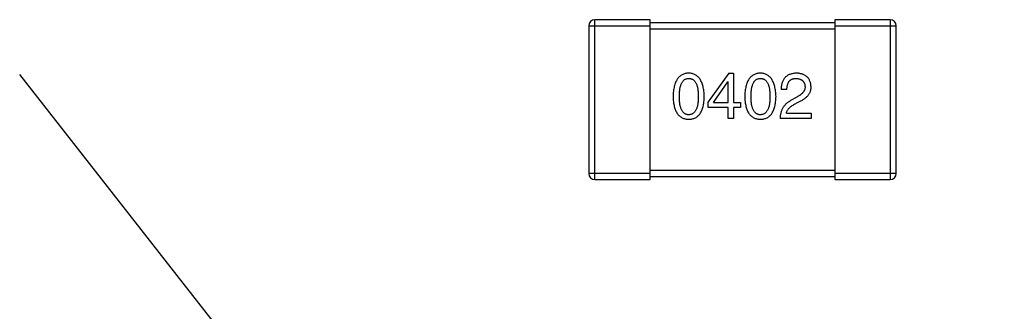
# Model space of a CAD drawing. Header units: millimetres. Extents: x 72 to 239, y 133 to 319.
# Tile 203 of 240: x 151.727 to 154.93, y 247.435 to 248.383. Entities that reach past the tile are written whole.
import ezdxf

# ---------------------------------------------------------------- set-up
doc = ezdxf.new("R2010")
doc.units = ezdxf.units.MM
doc.header["$LTSCALE"] = 5
doc.header["$PDMODE"] = 3
doc.header["$PDSIZE"] = 0.3125
doc.layers.get('0').update_dxf_attribs({"linetype": 'CONTINUOUS'})
doc.layers.get('Defpoints').update_dxf_attribs({"linetype": 'CONTINUOUS'})
doc.layers.add('7标注层', color=6, linetype='CONTINUOUS')
doc.styles.add('PC_TEXTSTYLE', font='ISOCP.SHX', dxfattribs={"width": 0.707, "bigfont": 'GBCBIG.SHX'})
doc.dimstyles.new('GB_BALLOON', dxfattribs={"dimtxt": 3, "dimasz": 2, "dimexe": 1, "dimexo": 0, "dimgap": 1.5, "dimtad": 1, "dimdec": 1, "dimdsep": 46, "dimtxsty": 'PC_TEXTSTYLE', "dimcen": 0, "dimclrd": 256, "dimclrt": 256, "dimadec": 0, "dimazin": 2, "dimtp": 0.1, "dimtm": 0.1, "dimtfac": 0.71, "dimtdec": 3, "dimtmove": 0, "dimatfit": 3, "dimfxl": 1, "dimtfill": 1, "dimarcsym": 0})

# ---------------------------------------------------------------- blocks, each defined once
blk = doc.blocks.new('*D31')
at = {"layer": '7标注层', "lineweight": -2}
for p, q in [((152.9623, 246.6314), (151.7269, 248.2043)), ((154.1976, 245.0586), (156.0597, 242.6879)), ((165.4028, 230.7925), (157.295, 241.115))]:
    blk.add_line(p, q, dxfattribs=at)
at = {"layer": '7标注层'}
for points in [[(152.7001, 246.4255), (153.2244, 246.8373), (154.1976, 245.0586)], [(157.5572, 241.3209), (157.0329, 240.9091), (156.0597, 242.6879)]]:
    blk.add_solid(points, dxfattribs=at)
at = {"layer": 'Defpoints', "color": 0}
for p in [(154.1976, 245.0586), (156.0597, 242.6879)]:
    blk.add_point(p, dxfattribs=at)
at = {"layer": '7标注层', "insert": (164.7991, 235.3657), "char_height": 3, "attachment_point": 5, "rotation": 308.1476, "style": 'PC_TEXTSTYLE', "bg_fill": 3, "box_fill_scale": 1.1, "bg_fill_color": 257, "bg_fill_transparency": 0}
blk.add_mtext('4-∅3', dxfattribs=at)

msp = doc.modelspace()

# ---------------------------------------------------------------- linework, layer by layer
for p, q in [((153.5785, 248.3629), (153.7785, 248.3629)), ((153.5785, 248.3629), (153.5785, 247.8829)), ((153.7785, 248.3829), (153.5985, 248.3829)), ((153.5985, 247.8629), (153.5985, 248.3829)), ((153.7785, 247.8629), (153.7785, 248.3829)), ((154.3785, 248.3729), (153.7785, 248.3729)), ((154.5585, 248.3829), (154.3785, 248.3829)), ((154.3785, 248.3829), (154.3785, 247.8629)), ((154.3785, 248.3629), (154.5785, 248.3629)), ((154.5585, 248.3829), (154.5585, 247.8629)), ((154.5785, 247.8829), (154.5785, 248.3629)), ((153.7785, 248.3529), (154.3785, 248.3529)), ((154.034, 248.2092), (153.9668, 248.1157)), ((154.034, 248.2092), (154.0496, 248.2092)), ((154.0496, 248.2092), (154.0496, 248.1133)), ((153.984, 248.1133), (154.0307, 248.1805)), ((154.0315, 248.1805), (154.0307, 248.1805)), ((154.0315, 248.1133), (154.0315, 248.1805)), ((154.2229, 248.1559), (154.204, 248.1559)), ((153.9668, 248.0977), (153.9668, 248.1157)), ((153.984, 248.1133), (154.0315, 248.1133)), ((154.0496, 248.1133), (154.0717, 248.1133)), ((154.0717, 248.1133), (154.0717, 248.0977)), ((154.2549, 248.1313), (154.2352, 248.1198)), ((154.2458, 248.1067), (154.2614, 248.1157)), ((154.0315, 248.0977), (153.9668, 248.0977)), ((154.0315, 248.0616), (154.0315, 248.0977)), ((154.0717, 248.0977), (154.0496, 248.0977)), ((154.0496, 248.0977), (154.0496, 248.0616)), ((154.2213, 248.0788), (154.3016, 248.0788)), ((154.3016, 248.0788), (154.3016, 248.0616)), ((154.0496, 248.0616), (154.0315, 248.0616)), ((154.3016, 248.0616), (154.2008, 248.0616)), ((153.7785, 247.8829), (153.5785, 247.8829)), ((154.3785, 247.8929), (153.7785, 247.8929)), ((154.5785, 247.8829), (154.3785, 247.8829)), ((153.5985, 247.8629), (153.7785, 247.8629)), ((153.7785, 247.8729), (154.3785, 247.8729)), ((154.3785, 247.8629), (154.5585, 247.8629))]:
    msp.add_line(p, q)
for centre, start, end in [((153.5985, 248.3629), 90, 180), ((154.5585, 248.3629), 0, 90), ((153.5985, 247.8829), 180, 270), ((154.5585, 247.8829), 270, 0)]:
    msp.add_arc(centre, 0.02, start, end)
for points, knots in [([(153.9035, 248.2092), (153.9015, 248.2091), (153.8976, 248.2089), (153.892, 248.2079), (153.8867, 248.2063), (153.8818, 248.2042), (153.8773, 248.2015), (153.8732, 248.1981), (153.8694, 248.1942), (153.8661, 248.1897), (153.8631, 248.1846), (153.8605, 248.1789), (153.8582, 248.1727), (153.8564, 248.1658), (153.8548, 248.1584), (153.8537, 248.1505), (153.853, 248.1419), (153.8528, 248.136), (153.8527, 248.1329)], [0, 0, 0, 0, 0.057911, 0.113262, 0.165956, 0.217443, 0.268511, 0.319665, 0.372, 0.426129, 0.483365, 0.543779, 0.607756, 0.676562, 0.749704, 0.827713, 0.911177, 1, 1, 1, 1]), ([(153.9543, 248.1329), (153.9542, 248.136), (153.9539, 248.1418), (153.9531, 248.1503), (153.9519, 248.1582), (153.9503, 248.1655), (153.9484, 248.1723), (153.9462, 248.1785), (153.9435, 248.1842), (153.9405, 248.1893), (153.9371, 248.1938), (153.9334, 248.1977), (153.9293, 248.2011), (153.9249, 248.2039), (153.92, 248.2061), (153.9148, 248.2077), (153.9093, 248.2088), (153.9055, 248.209), (153.9035, 248.2092)], [0, 0, 0, 0, 0.088475, 0.171606, 0.249595, 0.322626, 0.391327, 0.455765, 0.516374, 0.573675, 0.628522, 0.681161, 0.732559, 0.783563, 0.83504, 0.887639, 0.942585, 1, 1, 1, 1]), ([(154.1366, 248.2092), (154.1347, 248.2091), (154.1308, 248.2089), (154.1251, 248.2079), (154.1199, 248.2063), (154.115, 248.2042), (154.1105, 248.2015), (154.1063, 248.1981), (154.1026, 248.1942), (154.0992, 248.1897), (154.0962, 248.1846), (154.0936, 248.1789), (154.0914, 248.1727), (154.0895, 248.1658), (154.088, 248.1584), (154.0869, 248.1505), (154.0861, 248.1419), (154.0859, 248.136), (154.0858, 248.1329)], [0, 0, 0, 0, 0.057911, 0.113262, 0.165956, 0.217443, 0.268511, 0.319665, 0.372, 0.426129, 0.483365, 0.543779, 0.607756, 0.676562, 0.749704, 0.827713, 0.911177, 1, 1, 1, 1]), ([(154.1875, 248.1329), (154.1873, 248.136), (154.1871, 248.1418), (154.1862, 248.1503), (154.185, 248.1582), (154.1835, 248.1655), (154.1816, 248.1723), (154.1793, 248.1785), (154.1767, 248.1842), (154.1737, 248.1893), (154.1703, 248.1938), (154.1666, 248.1977), (154.1625, 248.2011), (154.158, 248.2039), (154.1532, 248.2061), (154.148, 248.2077), (154.1424, 248.2088), (154.1386, 248.209), (154.1366, 248.2092)], [0, 0, 0, 0, 0.088475, 0.171606, 0.249595, 0.322626, 0.391327, 0.455765, 0.516374, 0.573675, 0.628522, 0.681161, 0.732559, 0.783563, 0.83504, 0.887639, 0.942585, 1, 1, 1, 1]), ([(154.2549, 248.2092), (154.2528, 248.2091), (154.2489, 248.2089), (154.2432, 248.2081), (154.2379, 248.2069), (154.233, 248.2053), (154.2284, 248.2034), (154.2243, 248.201), (154.2205, 248.1983), (154.2171, 248.1951), (154.2141, 248.1915), (154.2115, 248.1876), (154.2093, 248.1833), (154.2074, 248.1785), (154.206, 248.1734), (154.2049, 248.1679), (154.2043, 248.162), (154.2041, 248.158), (154.204, 248.1559)], [0, 0, 0, 0, 0.07282, 0.141057, 0.2062, 0.267672, 0.326735, 0.383519, 0.439188, 0.494454, 0.549628, 0.605958, 0.66397, 0.72402, 0.787502, 0.854127, 0.925065, 1, 1, 1, 1]), ([(154.3016, 248.1649), (154.3014, 248.1666), (154.3012, 248.1699), (154.3004, 248.1747), (154.2993, 248.1792), (154.2978, 248.1833), (154.296, 248.1872), (154.294, 248.1908), (154.2915, 248.194), (154.2887, 248.1969), (154.2856, 248.1996), (154.2822, 248.2019), (154.2784, 248.2039), (154.2743, 248.2056), (154.2699, 248.2069), (154.2652, 248.208), (154.2601, 248.2088), (154.2567, 248.209), (154.2549, 248.2092)], [0, 0, 0, 0, 0.070688, 0.137741, 0.201612, 0.262778, 0.321223, 0.378455, 0.434411, 0.490146, 0.546362, 0.603392, 0.662208, 0.723401, 0.787372, 0.85442, 0.925153, 1, 1, 1, 1]), ([(153.8732, 248.1329), (153.8732, 248.1353), (153.8732, 248.1399), (153.8736, 248.1466), (153.8742, 248.1529), (153.875, 248.1586), (153.8761, 248.1639), (153.8773, 248.1688), (153.8789, 248.1732), (153.8807, 248.1771), (153.8827, 248.1806), (153.8849, 248.1837), (153.8874, 248.1862), (153.8902, 248.1883), (153.8932, 248.19), (153.8964, 248.1911), (153.8999, 248.1918), (153.9023, 248.1919), (153.9035, 248.192)], [0, 0, 0, 0, 0.096452, 0.187278, 0.271765, 0.350519, 0.423437, 0.491321, 0.554011, 0.612224, 0.666281, 0.717003, 0.764884, 0.811423, 0.856783, 0.902993, 0.950236, 1, 1, 1, 1]), ([(153.9035, 248.192), (153.9048, 248.1919), (153.9072, 248.1918), (153.9108, 248.1911), (153.9141, 248.19), (153.9172, 248.1884), (153.92, 248.1862), (153.9226, 248.1837), (153.9249, 248.1806), (153.927, 248.1772), (153.9288, 248.1732), (153.9304, 248.1688), (153.9317, 248.164), (153.9328, 248.1586), (153.9336, 248.1529), (153.9342, 248.1466), (153.9346, 248.1399), (153.9346, 248.1353), (153.9346, 248.1329)], [0, 0, 0, 0, 0.050604, 0.098688, 0.145699, 0.191791, 0.238625, 0.286717, 0.337546, 0.391814, 0.449755, 0.512106, 0.579685, 0.652048, 0.730262, 0.814146, 0.904281, 1, 1, 1, 1]), ([(154.1063, 248.1329), (154.1063, 248.1353), (154.1064, 248.1399), (154.1068, 248.1466), (154.1073, 248.1529), (154.1081, 248.1586), (154.1092, 248.1639), (154.1105, 248.1688), (154.112, 248.1732), (154.1138, 248.1771), (154.1158, 248.1806), (154.118, 248.1837), (154.1206, 248.1862), (154.1233, 248.1883), (154.1263, 248.19), (154.1295, 248.1911), (154.133, 248.1918), (154.1354, 248.1919), (154.1366, 248.192)], [0, 0, 0, 0, 0.096452, 0.187278, 0.271765, 0.350519, 0.423437, 0.491321, 0.554011, 0.612224, 0.666281, 0.717003, 0.764884, 0.811423, 0.856783, 0.902993, 0.950236, 1, 1, 1, 1]), ([(154.1366, 248.192), (154.1379, 248.1919), (154.1404, 248.1918), (154.1439, 248.1911), (154.1473, 248.19), (154.1503, 248.1884), (154.1531, 248.1862), (154.1557, 248.1837), (154.158, 248.1806), (154.1601, 248.1772), (154.1619, 248.1732), (154.1635, 248.1688), (154.1648, 248.164), (154.1659, 248.1586), (154.1668, 248.1529), (154.1674, 248.1466), (154.1677, 248.1399), (154.1678, 248.1353), (154.1678, 248.1329)], [0, 0, 0, 0, 0.050604, 0.098688, 0.145699, 0.191791, 0.238625, 0.286717, 0.337546, 0.391814, 0.449755, 0.512106, 0.579685, 0.652048, 0.730262, 0.814146, 0.904281, 1, 1, 1, 1]), ([(154.2229, 248.1559), (154.223, 248.1573), (154.2231, 248.1602), (154.2235, 248.1643), (154.2241, 248.1681), (154.225, 248.1716), (154.2261, 248.1749), (154.2273, 248.1778), (154.2289, 248.1805), (154.2306, 248.1829), (154.2326, 248.1851), (154.2348, 248.1869), (154.2372, 248.1885), (154.2398, 248.1898), (154.2427, 248.1907), (154.2457, 248.1914), (154.249, 248.1919), (154.2512, 248.1919), (154.2524, 248.192)], [0, 0, 0, 0, 0.082594, 0.15978, 0.232961, 0.301462, 0.365595, 0.426678, 0.484662, 0.540809, 0.595146, 0.648401, 0.702272, 0.757102, 0.813447, 0.872233, 0.934055, 1, 1, 1, 1]), ([(154.2524, 248.192), (154.2535, 248.1919), (154.2557, 248.1918), (154.2589, 248.1914), (154.2619, 248.1908), (154.2647, 248.1901), (154.2672, 248.1891), (154.2696, 248.1879), (154.2718, 248.1866), (154.2738, 248.1851), (154.2755, 248.1833), (154.2771, 248.1813), (154.2784, 248.1792), (154.2795, 248.1769), (154.2804, 248.1744), (154.2812, 248.1717), (154.2817, 248.1688), (154.2818, 248.1667), (154.2819, 248.1657)], [0, 0, 0, 0, 0.076112, 0.148436, 0.216883, 0.281466, 0.34298, 0.402356, 0.459881, 0.51546, 0.571111, 0.62658, 0.683162, 0.741007, 0.801404, 0.863825, 0.930544, 1, 1, 1, 1]), ([(154.2819, 248.1657), (154.282, 248.1649), (154.2821, 248.1633), (154.2819, 248.1609), (154.2815, 248.1585), (154.2809, 248.1562), (154.28, 248.1539), (154.2789, 248.1516), (154.2776, 248.1494), (154.276, 248.1473), (154.2742, 248.1451), (154.2721, 248.143), (154.2698, 248.141), (154.2673, 248.1389), (154.2645, 248.137), (154.2615, 248.135), (154.2583, 248.1331), (154.256, 248.1319), (154.2549, 248.1313)], [0, 0, 0, 0, 0.052237, 0.103888, 0.155485, 0.207395, 0.259864, 0.31356, 0.369176, 0.4266, 0.486836, 0.550048, 0.61567, 0.685271, 0.75824, 0.834614, 0.915635, 1, 1, 1, 1]), ([(154.2614, 248.1157), (154.2631, 248.1165), (154.2664, 248.118), (154.2711, 248.1205), (154.2755, 248.1231), (154.2796, 248.1258), (154.2833, 248.1285), (154.2867, 248.1314), (154.2897, 248.1344), (154.2924, 248.1374), (154.2947, 248.1405), (154.2967, 248.1437), (154.2984, 248.147), (154.2998, 248.1504), (154.3007, 248.1539), (154.3014, 248.1575), (154.3017, 248.1612), (154.3016, 248.1637), (154.3016, 248.1649)], [0, 0, 0, 0, 0.082731, 0.161257, 0.236138, 0.307554, 0.375712, 0.440848, 0.502916, 0.562567, 0.619798, 0.675716, 0.73039, 0.78386, 0.837315, 0.890547, 0.944917, 1, 1, 1, 1]), ([(153.8527, 248.1329), (153.8528, 248.13), (153.853, 248.1243), (153.8537, 248.116), (153.8548, 248.1083), (153.8564, 248.1011), (153.8582, 248.0945), (153.8605, 248.0885), (153.8631, 248.0829), (153.8661, 248.078), (153.8694, 248.0736), (153.8732, 248.0699), (153.8773, 248.0666), (153.8819, 248.064), (153.8867, 248.0619), (153.892, 248.0604), (153.8976, 248.0594), (153.9015, 248.0593), (153.9035, 248.0592)], [0, 0, 0, 0, 0.087693, 0.170223, 0.247496, 0.319826, 0.387768, 0.451403, 0.511459, 0.568358, 0.622671, 0.675251, 0.726739, 0.778422, 0.830759, 0.884394, 0.940865, 1, 1, 1, 1]), ([(153.9035, 248.0739), (153.9023, 248.074), (153.8999, 248.0741), (153.8964, 248.0747), (153.8931, 248.0759), (153.8902, 248.0776), (153.8874, 248.0796), (153.8849, 248.0822), (153.8827, 248.0852), (153.8807, 248.0887), (153.8789, 248.0927), (153.8773, 248.0971), (153.8761, 248.1019), (153.875, 248.1072), (153.8742, 248.113), (153.8736, 248.1192), (153.8732, 248.1259), (153.8732, 248.1306), (153.8732, 248.1329)], [0, 0, 0, 0, 0.049766, 0.097012, 0.143225, 0.188786, 0.235079, 0.282962, 0.333687, 0.387747, 0.445963, 0.508657, 0.576545, 0.649868, 0.72822, 0.812712, 0.903543, 1, 1, 1, 1]), ([(153.9035, 248.0592), (153.9055, 248.0593), (153.9094, 248.0594), (153.915, 248.0604), (153.9202, 248.0619), (153.9251, 248.064), (153.9297, 248.0666), (153.9338, 248.0699), (153.9376, 248.0737), (153.9409, 248.078), (153.9439, 248.083), (153.9465, 248.0884), (153.9488, 248.0945), (153.9506, 248.1011), (153.9522, 248.1083), (153.9532, 248.116), (153.954, 248.1243), (153.9542, 248.13), (153.9543, 248.1329)], [0, 0, 0, 0, 0.059134, 0.115603, 0.169236, 0.221572, 0.273254, 0.32474, 0.377319, 0.431815, 0.488555, 0.548609, 0.612242, 0.680182, 0.75251, 0.829782, 0.91231, 1, 1, 1, 1]), ([(153.9346, 248.1329), (153.9346, 248.1306), (153.9346, 248.126), (153.9342, 248.1194), (153.9336, 248.1133), (153.9328, 248.1076), (153.9317, 248.1023), (153.9304, 248.0974), (153.9288, 248.0931), (153.927, 248.0891), (153.9249, 248.0856), (153.9226, 248.0826), (153.92, 248.08), (153.9172, 248.0779), (153.9141, 248.0762), (153.9108, 248.0749), (153.9072, 248.0742), (153.9048, 248.074), (153.9035, 248.0739)], [0, 0, 0, 0, 0.094834, 0.184067, 0.267029, 0.344713, 0.417334, 0.484367, 0.546941, 0.604717, 0.65953, 0.710539, 0.759381, 0.806382, 0.853027, 0.900623, 0.949121, 1, 1, 1, 1]), ([(154.0858, 248.1329), (154.0859, 248.13), (154.0861, 248.1243), (154.0869, 248.116), (154.088, 248.1083), (154.0895, 248.1011), (154.0914, 248.0945), (154.0936, 248.0885), (154.0962, 248.0829), (154.0992, 248.078), (154.1026, 248.0736), (154.1063, 248.0699), (154.1105, 248.0666), (154.115, 248.064), (154.1199, 248.0619), (154.1252, 248.0604), (154.1308, 248.0594), (154.1347, 248.0593), (154.1366, 248.0592)], [0, 0, 0, 0, 0.087693, 0.170223, 0.247496, 0.319826, 0.387768, 0.451403, 0.511459, 0.568358, 0.622671, 0.675251, 0.726739, 0.778422, 0.830759, 0.884394, 0.940865, 1, 1, 1, 1]), ([(154.1366, 248.0739), (154.1354, 248.074), (154.133, 248.0741), (154.1295, 248.0747), (154.1263, 248.0759), (154.1233, 248.0776), (154.1206, 248.0796), (154.1181, 248.0822), (154.1158, 248.0852), (154.1138, 248.0887), (154.112, 248.0927), (154.1105, 248.0971), (154.1092, 248.1019), (154.1081, 248.1072), (154.1073, 248.113), (154.1068, 248.1192), (154.1064, 248.1259), (154.1063, 248.1306), (154.1063, 248.1329)], [0, 0, 0, 0, 0.049766, 0.097012, 0.143225, 0.188786, 0.235079, 0.282962, 0.333687, 0.387747, 0.445963, 0.508657, 0.576545, 0.649868, 0.72822, 0.812712, 0.903543, 1, 1, 1, 1]), ([(154.1678, 248.1329), (154.1678, 248.1306), (154.1677, 248.126), (154.1674, 248.1194), (154.1668, 248.1133), (154.1659, 248.1076), (154.1649, 248.1023), (154.1635, 248.0974), (154.162, 248.0931), (154.1601, 248.0891), (154.158, 248.0856), (154.1557, 248.0826), (154.1532, 248.08), (154.1503, 248.0779), (154.1473, 248.0762), (154.1439, 248.0749), (154.1404, 248.0742), (154.1379, 248.074), (154.1366, 248.0739)], [0, 0, 0, 0, 0.094834, 0.184067, 0.267029, 0.344713, 0.417334, 0.484367, 0.546941, 0.604717, 0.65953, 0.710539, 0.759381, 0.806382, 0.853027, 0.900623, 0.949121, 1, 1, 1, 1]), ([(154.1366, 248.0592), (154.1386, 248.0593), (154.1425, 248.0594), (154.1481, 248.0604), (154.1534, 248.0619), (154.1583, 248.064), (154.1628, 248.0666), (154.167, 248.0699), (154.1707, 248.0737), (154.1741, 248.078), (154.1771, 248.083), (154.1797, 248.0884), (154.1819, 248.0945), (154.1838, 248.1011), (154.1853, 248.1083), (154.1864, 248.116), (154.1872, 248.1243), (154.1874, 248.13), (154.1875, 248.1329)], [0, 0, 0, 0, 0.059134, 0.115603, 0.169236, 0.221572, 0.273254, 0.32474, 0.377319, 0.431815, 0.488555, 0.548609, 0.612242, 0.680182, 0.75251, 0.829782, 0.91231, 1, 1, 1, 1]), ([(154.2352, 248.1198), (154.2338, 248.1191), (154.2311, 248.1176), (154.2273, 248.115), (154.2237, 248.1124), (154.2204, 248.1095), (154.2174, 248.1064), (154.2146, 248.1032), (154.212, 248.0999), (154.2097, 248.0963), (154.2077, 248.0926), (154.2059, 248.0886), (154.2044, 248.0846), (154.2032, 248.0803), (154.2022, 248.0759), (154.2015, 248.0713), (154.2009, 248.0665), (154.2008, 248.0633), (154.2008, 248.0616)], [0, 0, 0, 0, 0.065828, 0.130094, 0.192451, 0.254037, 0.313974, 0.373757, 0.433048, 0.492243, 0.551902, 0.611758, 0.672678, 0.734814, 0.798569, 0.863693, 0.930488, 1, 1, 1, 1]), ([(154.2213, 248.0788), (154.2215, 248.0801), (154.222, 248.0828), (154.2237, 248.0865), (154.2258, 248.0902), (154.2286, 248.0937), (154.232, 248.0972), (154.2361, 248.1005), (154.2407, 248.1037), (154.2441, 248.1057), (154.2458, 248.1067)], [0, 0, 0, 0, 0.103034, 0.208166, 0.318255, 0.434664, 0.559728, 0.695394, 0.841708, 1, 1, 1, 1])]:
    msp.add_open_spline(points, degree=3, knots=knots)

# ---------------------------------------------------------------- next in the draw order: dimensions: what is measured, and where the dimension line sits
at = {"layer": '7标注层'}
dim = msp.add_diameter_dim_2p(p1=(154.1976, 245.0586), p2=(156.0597, 242.6879), text='4-<>', dimstyle='GB_BALLOON', override={"dimtxt": 3, "dimasz": 2, "dimexo": 0.5, "dimgap": 1, "dimtad": 1, "dimtih": 0, "dimtoh": 0, "dimdec": 1, "dimlfac": 1, "dimpost": '', "dimcen": 0, "dimse1": 0, "dimse2": 0, "dimsd1": 0, "dimsd2": 0, "dimtix": 0, "dimtofl": 1, "dimatfit": 3, "dimtvp": 0.1}, dxfattribs=at)
dim.commit()
dim.dimension.update_dxf_attribs({"geometry": '*D31', "text_midpoint": (162.951, 233.9141), "dimtype": 163})

doc.saveas('drawing.dxf')
